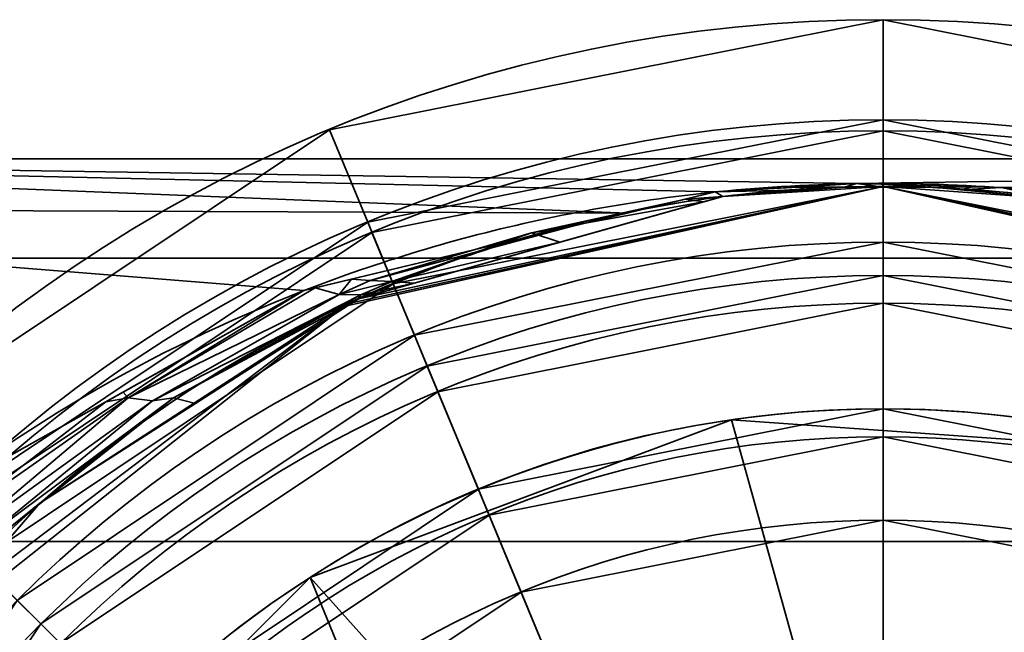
# Model space of a CAD drawing. Header units: millimetres. Extents: x -110 to 110, y -15 to 15.
# Tile 37 of 71: x -7.76 to 1.09, y 7.49 to 13. Entities that reach past the tile are written whole.
import ezdxf

# ---------------------------------------------------------------- set-up
doc = ezdxf.new("R2010")
doc.units = ezdxf.units.MM
doc.layers.add('1', color=7, linetype='Continuous', true_color=0xffffff)

msp = doc.modelspace()

# ---------------------------------------------------------------- linework, layer by layer
at = {"layer": '1', "color": 252, "linetype": 'Continuous', "lineweight": 35}
msp.add_line((14.5, 11.75), (-14.5, 11.75), dxfattribs=at)
at = {"layer": '1', "color": 252, "linetype": 'Continuous', "lineweight": 35, "extrusion": (0, 0, -1)}
for centre, radius, start in [((0, 0, -51.6), 13, 0), ((0, 0, -23.9), 13, 0), ((0, 0, -52.5), 12.1, 0), ((0, 0, -23), 12.1, 0), ((0, 0, -54.5), 12, 0), ((0, 0, -52.5), 12, 0), ((0, 0, -52.5), 11.5, 0), ((0, 0, -52), 11, 0), ((0, 0, -50.5), 11, 0), ((0, 0, -50.5), 10.7, 0), ((0, 0, -5.5), 9.5, 32.6369), ((0, 0, -49.3), 9.5, 0), ((0, 0, -52.5), 9.25, 0)]:
    msp.add_arc(centre, radius, start, 180, dxfattribs=at)
at = {"layer": '1', "color": 252, "linetype": 'Continuous', "lineweight": 35}
for centre, radius, start in [((0, 0, 23), 11.5, 0), ((0, 0, 25.7), 10.45, 0), ((0, 0, 48.3), 10.45, 360), ((0, 0, 24.5), 9.25, 0), ((0, 0, 49.5), 9.25, 360), ((0, 0, 24.5), 8.5, 0)]:
    msp.add_arc(centre, radius, start, 180, dxfattribs=at)
for points in [[(13, 0, 11.75), (12.9999, 0.9142, 11.7499), (12.7436, 2.7214, 11.5263), (11.4074, 5.9631, 10.3662), (8.6872, 8.9085, 8.0221), (5.4208, 10.6151, 5.2686), (2.9435, 11.2661, 3.414), (1.3394, 11.4857, 2.492), (-0.0001, 11.5494, 2.1621), (-1.3396, 11.4858, 2.4913), (-2.943, 11.2658, 3.4156), (-5.4211, 10.6154, 5.2677), (-8.687, 8.9084, 8.0225), (-11.4076, 5.9632, 10.3662), (-12.7436, 2.7213, 11.5263), (-12.9999, 0.9142, 11.7499), (-13, 0, 11.75)], [(11.5, 0, 13.25), (11.5, 0.8987, 13.2499), (11.2797, 2.6762, 13.0054), (10.128, 5.8744, 11.7315), (7.7704, 8.8044, 9.1368), (4.9331, 10.5277, 6.0894), (2.7289, 11.2081, 3.9554), (1.3106, 11.4453, 2.8865), (0.0002, 11.5276, 2.3974), (-1.3115, 11.4452, 2.885), (-2.7278, 11.2083, 3.9571), (-4.9342, 10.5274, 6.0879), (-7.7699, 8.8045, 9.1375), (-10.1279, 5.8744, 11.7316), (-11.2797, 2.6762, 13.0054), (-11.5, 0.8987, 13.2499), (-11.5, 0, 13.25)]]:
    msp.add_open_spline(points, degree=3, knots=[0, 0, 0, 0, 0.0625, 0.125, 0.25, 0.375, 0.4375, 0.46875, 0.5, 0.53125, 0.5625, 0.625, 0.75, 0.875, 0.9375, 1, 1, 1, 1], dxfattribs=at)
for points in [[(0, 13, 51.6), (-4.9749, 12.0104, 51.6), (-4.6305, 11.1789, 52.5), (0, 12.1, 52.5)], [(-4.9749, 12.0104, 23.9), (-4.9749, 12.0104, 51.6), (0, 13, 51.6), (0, 13, 23.9)], [(-4.9749, 12.0104, 23.9), (0, 13, 23.9), (0, 12.1, 23), (-4.6305, 11.1789, 23)], [(4.9749, 12.0104, 51.6), (0, 13, 51.6), (0, 12.1, 52.5), (4.6305, 11.1789, 52.5)], [(0, 13, 23.9), (0, 13, 51.6), (4.9749, 12.0104, 51.6), (4.9749, 12.0104, 23.9)], [(0, 13, 23.9), (4.9749, 12.0104, 23.9), (4.6305, 11.1789, 23), (0, 12.1, 23)], [(-4.4009, 10.6246, 52.5), (0, 11.5, 52.5), (0, 12.1, 52.5), (-4.6305, 11.1789, 52.5)], [(-4.6305, 11.1789, 23), (0, 12.1, 23), (0, 11.5, 23), (-4.4009, 10.6246, 23)], [(4.6305, 11.1789, 52.5), (0, 12.1, 52.5), (0, 11.5, 52.5), (4.4009, 10.6246, 52.5)], [(4.4009, 10.6246, 23), (0, 11.5, 23), (0, 12.1, 23), (4.6305, 11.1789, 23)], [(-4.9749, 12.0104, 51.6), (-9.1924, 9.1924, 51.6), (-8.556, 8.556, 52.5), (-4.6305, 11.1789, 52.5)], [(-9.1924, 9.1924, 23.9), (-9.1924, 9.1924, 51.6), (-4.9749, 12.0104, 51.6), (-4.9749, 12.0104, 23.9)], [(-9.1924, 9.1924, 23.9), (-4.9749, 12.0104, 23.9), (-4.6305, 11.1789, 23), (-8.556, 8.556, 23)], [(-2.4492, 5.9128, 54.5), (0, 6.4, 54.5), (0, 12, 54.5), (-4.5922, 11.0866, 54.5)], [(-4.5922, 11.0866, 52.5), (-4.5922, 11.0866, 54.5), (0, 12, 54.5), (0, 12, 52.5)], [(0, 9.25, 52.5), (-3.5398, 8.5459, 52.5), (-4.5922, 11.0866, 52.5), (0, 12, 52.5)], [(4.5922, 11.0866, 54.5), (0, 12, 54.5), (0, 6.4, 54.5), (2.4492, 5.9128, 54.5)], [(0, 12, 52.5), (0, 12, 54.5), (4.5922, 11.0866, 54.5), (4.5922, 11.0866, 52.5)], [(0, 12, 52.5), (4.5922, 11.0866, 52.5), (3.5398, 8.5459, 52.5), (0, 9.25, 52.5)], [(14.5, 11.75), (-14.5, 11.75), (-0.2399, 11.5264, 2.2816)], [(-14.5, 11.75), (-14.5, 11.3088, 3.1894), (-2.2993, 11.2606, 3.1732)], [(-2.2993, 11.2606, 3.1732), (-1.508, 11.4505, 2.6362), (-14.5, 11.75)], [(-1.508, 11.4505, 2.6362), (-0.2399, 11.5264, 2.2816), (-14.5, 11.75)], [(14.5, 10.8556, -4.4965), (-14.5, 10.8556, -4.4965), (-14.5, 11.75), (14.5, 11.75)], [(-0.2399, 11.5264, 2.2816), (1.0626, 11.4897, 2.4593), (14.5, 11.75)], [(14.5, 11.75), (1.0626, 11.4897, 2.4593), (2.3096, 11.2833, 3.1822)], [(-4.8062, 10.43, 6.0101), (-4.8146, 10.4436, 23), (0, 11.5, 23)], [(0, 11.5, 23), (-4.7129, 10.4899, 5.9114), (-4.8062, 10.43, 6.0101)], [(-1.4396, 11.4095, 3.035), (-4.7129, 10.4899, 5.9114), (0, 11.5, 23)], [(-4.2095, 10.1627, 52), (0, 11, 52), (0, 11.5, 52.5), (-4.4009, 10.6246, 52.5)], [(-0.3471, 11.4948, 2.5917), (-1.4396, 11.4095, 3.035), (0, 11.5, 23)], [(-0.3471, 11.4948, 2.5917), (-0.2399, 11.5264, 2.2816), (-0.7673, 11.4948, 2.4291)], [(-0.2399, 11.5264, 2.2816), (-0.3471, 11.4948, 2.5917), (-0.0012, 11.4928, 2.6026)], [(0, 11.5, 23), (0, 11.4928, 2.6026), (-0.3471, 11.4948, 2.5917)], [(-0.0012, 11.4928, 2.6026), (-0.0072, 11.5198, 2.3134), (-0.2399, 11.5264, 2.2816)], [(-0.0072, 11.5198, 2.3134), (-0.0012, 11.4928, 2.6026), (0.4752, 11.4902, 2.6176)], [(0.4752, 11.4902, 2.6176), (0.8016, 11.4971, 2.4237), (-0.0072, 11.5198, 2.3134)], [(0, 11.5, 23), (1.6414, 11.3823, 3.1632), (0.4752, 11.4902, 2.6176)], [(0, 11.5, 23), (4.6571, 10.5148, 5.8545), (1.6414, 11.3823, 3.1632)], [(0, 11.5, 23), (4.8146, 10.4436, 23), (4.8012, 10.4219, 6.0069)], [(4.8012, 10.4219, 6.0069), (4.6571, 10.5148, 5.8545), (0, 11.5, 23)], [(0.4752, 11.4902, 2.6176), (0, 11.4928, 2.6026), (0, 11.5, 23)], [(0, 11, 52), (4.2095, 10.1627, 52), (4.4009, 10.6246, 52.5), (0, 11.5, 52.5)], [(-1.508, 11.4505, 2.6362), (-1.8172, 11.3763, 2.846), (-1.774, 11.3866, 2.9349)], [(-1.4396, 11.4095, 3.035), (-1.508, 11.4505, 2.6362), (-1.774, 11.3866, 2.9349)], [(-0.6735, 11.4693, 2.7241), (-0.7673, 11.4948, 2.4291), (-1.508, 11.4505, 2.6362)], [(-1.508, 11.4505, 2.6362), (-1.4396, 11.4095, 3.035), (-0.6735, 11.4693, 2.7241)], [(-0.7673, 11.4948, 2.4291), (-0.6735, 11.4693, 2.7241), (-0.3471, 11.4948, 2.5917)], [(0.4752, 11.4902, 2.6176), (0.6959, 11.4698, 2.7208), (0.8016, 11.4971, 2.4237)], [(1.0626, 11.4897, 2.4593), (0.8016, 11.4971, 2.4237), (0.6959, 11.4698, 2.7208)], [(1.0626, 11.4897, 2.4593), (0.6959, 11.4698, 2.7208), (1.4967, 11.3956, 3.0955)], [(1.4967, 11.3956, 3.0955), (1.6535, 11.3919, 2.8019), (1.0626, 11.4897, 2.4593)], [(-2.8011, 11.1402, 3.5138), (-3.1596, 11.0828, 4.0406), (-1.774, 11.3866, 2.9349)], [(-1.6124, 11.361, 3.1869), (-1.774, 11.3866, 2.9349), (-3.1596, 11.0828, 4.0406)], [(-3.1596, 11.0828, 4.0406), (-2.9047, 10.9979, 4.3224), (-1.6124, 11.361, 3.1869)], [(-1.774, 11.3866, 2.9349), (-1.8172, 11.3763, 2.846), (-2.8011, 11.1402, 3.5138)], [(-1.774, 11.3866, 2.9349), (-1.6124, 11.361, 3.1869), (-1.4396, 11.4095, 3.035)], [(-8.1736, 8.8949, 7.6035), (-5.205, 10.5636, 5.1452), (-14.5, 11.3088, 3.1894)], [(-5.205, 10.5636, 5.1452), (-2.2993, 11.2606, 3.1732), (-14.5, 11.3088, 3.1894)], [(-4.6305, 11.1789, 52.5), (-8.556, 8.556, 52.5), (-8.1317, 8.1317, 52.5), (-4.4009, 10.6246, 52.5)], [(-4.4009, 10.6246, 23), (-8.1317, 8.1317, 23), (-8.556, 8.556, 23), (-4.6305, 11.1789, 23)], [(-4.5922, 11.0866, 54.5), (-8.4853, 8.4853, 54.5), (-4.5255, 4.5255, 54.5), (-2.4492, 5.9128, 54.5)], [(-8.4853, 8.4853, 52.5), (-8.4853, 8.4853, 54.5), (-4.5922, 11.0866, 54.5), (-4.5922, 11.0866, 52.5)], [(-8.4853, 8.4853, 52.5), (-4.5922, 11.0866, 52.5), (-3.5398, 8.5459, 52.5), (-6.5407, 6.5407, 52.5)], [(-4.7761, 10.6665, 4.8541), (-4.6094, 10.6534, 5.023), (-2.8011, 11.1402, 3.5138)], [(-3.1596, 11.0828, 4.0406), (-2.8011, 11.1402, 3.5138), (-4.6094, 10.6534, 5.023)], [(-4.6094, 10.6534, 5.023), (-4.4136, 10.6458, 5.2415), (-3.1596, 11.0828, 4.0406)], [(-2.9047, 10.9979, 4.3224), (-3.1596, 11.0828, 4.0406), (-4.4136, 10.6458, 5.2415)], [(-4.4136, 10.6458, 5.2415), (-4.2117, 10.6307, 5.4709), (-2.9047, 10.9979, 4.3224)], [(-4.0947, 9.8855, 50.5), (0, 10.7, 50.5), (0, 11, 50.5), (-4.2095, 10.1627, 50.5)], [(0, 11, 50.5), (0, 11, 52), (-4.2095, 10.1627, 52), (-4.2095, 10.1627, 50.5)], [(4.2095, 10.1627, 50.5), (0, 11, 50.5), (0, 10.7, 50.5), (4.0947, 9.8855, 50.5)], [(4.2095, 10.1627, 50.5), (4.2095, 10.1627, 52), (0, 11, 52), (0, 11, 50.5)], [(14.5, 8.3085, -8.3085), (-14.5, 8.3085, -8.3085), (-14.5, 10.8556, -4.4965), (14.5, 10.8556, -4.4965)], [(-7.7782, 7.7782, 52), (-4.2095, 10.1627, 52), (-4.4009, 10.6246, 52.5), (-8.1317, 8.1317, 52.5)], [(-4.7761, 10.6665, 4.8541), (-5.1124, 10.5858, 5.0824), (-5.1014, 10.5892, 5.0927)], [(-4.7761, 10.6665, 4.8541), (-5.1014, 10.5892, 5.0927), (-4.8874, 10.5288, 5.303)], [(-4.8874, 10.5288, 5.303), (-4.6094, 10.6534, 5.023), (-4.7761, 10.6665, 4.8541)], [(-4.4136, 10.6458, 5.2415), (-4.6094, 10.6534, 5.023), (-4.8874, 10.5288, 5.303)], [(-4.8874, 10.5288, 5.303), (-4.6912, 10.5264, 5.5213), (-4.4136, 10.6458, 5.2415)], [(-4.2117, 10.6307, 5.4709), (-4.4136, 10.6458, 5.2415), (-4.6912, 10.5264, 5.5213)], [(-4.6912, 10.5264, 5.5213), (-4.5123, 10.5463, 5.7351), (-4.2117, 10.6307, 5.4709)], [(-3.6355, 8.7769, 49.3), (0, 9.5, 49.3), (0, 10.7, 50.5), (-4.0947, 9.8855, 50.5)], [(0, 9.5, 49.3), (3.6355, 8.7769, 49.3), (4.0947, 9.8855, 50.5), (0, 10.7, 50.5)], [(-5.205, 10.5636, 5.1452), (-6.8281, 9.6512, 6.4894), (-6.7821, 9.5993, 6.8467)], [(-5.205, 10.5636, 5.1452), (-6.7821, 9.5993, 6.8467), (-5.1014, 10.5892, 5.0927)], [(-4.8874, 10.5288, 5.303), (-5.1014, 10.5892, 5.0927), (-6.7821, 9.5993, 6.8467)], [(-6.7821, 9.5993, 6.8467), (-6.5645, 9.5731, 7.0603), (-4.8874, 10.5288, 5.303)], [(-4.6912, 10.5264, 5.5213), (-4.8874, 10.5288, 5.303), (-6.5645, 9.5731, 7.0603)], [(-6.5645, 9.5731, 7.0603), (-6.3742, 9.6011, 7.282), (-4.6912, 10.5264, 5.5213)], [(-4.7129, 10.4899, 5.9114), (-4.6912, 10.5264, 5.5213), (-6.3742, 9.6011, 7.282)], [(-5.1014, 10.5892, 5.0927), (-5.1124, 10.5858, 5.0824), (-5.205, 10.5636, 5.1452)], [(-4.7129, 10.4899, 5.9114), (-4.5123, 10.5463, 5.7351), (-4.6912, 10.5264, 5.5213)], [(-8.6593, 7.3951, 10.123), (-8.7447, 7.4687, 23), (-4.8146, 10.4436, 23)], [(-4.8146, 10.4436, 23), (-7.5766, 8.6513, 8.9397), (-8.6593, 7.3951, 10.123)], [(-4.8146, 10.4436, 23), (-4.8062, 10.43, 6.0101), (-7.5766, 8.6513, 8.9397)], [(-6.3742, 9.6011, 7.282), (-6.1774, 9.5497, 7.4601), (-4.7129, 10.4899, 5.9114)], [(-3.999, 9.6545, 25.7), (0, 10.45, 25.7), (0, 9.25, 24.5), (-3.5398, 8.5459, 24.5)], [(-3.999, 9.6545, 25.7), (-3.999, 9.6545, 48.3), (0, 10.45, 48.3), (0, 10.45, 25.7)], [(0, 10.45, 48.3), (-3.999, 9.6545, 48.3), (-3.5398, 8.5459, 49.5), (0, 9.25, 49.5)], [(0, 10.45, 25.7), (3.999, 9.6545, 25.7), (3.5398, 8.5459, 24.5), (0, 9.25, 24.5)], [(0, 10.45, 25.7), (0, 10.45, 48.3), (3.999, 9.6545, 48.3), (3.999, 9.6545, 25.7)], [(3.999, 9.6545, 48.3), (0, 10.45, 48.3), (0, 9.25, 49.5), (3.5398, 8.5459, 49.5)], [(-4.2095, 10.1627, 50.5), (-7.7782, 7.7782, 50.5), (-7.566, 7.566, 50.5), (-4.0947, 9.8855, 50.5)], [(-4.2095, 10.1627, 50.5), (-4.2095, 10.1627, 52), (-7.7782, 7.7782, 52), (-7.7782, 7.7782, 50.5)], [(-6.7175, 6.7175, 49.3), (-3.6355, 8.7769, 49.3), (-4.0947, 9.8855, 50.5), (-7.566, 7.566, 50.5)], [(-7.3893, 7.3893, 25.7), (-3.999, 9.6545, 25.7), (-3.5398, 8.5459, 24.5), (-6.5407, 6.5407, 24.5)], [(-7.3893, 7.3893, 25.7), (-7.3893, 7.3893, 48.3), (-3.999, 9.6545, 48.3), (-3.999, 9.6545, 25.7)], [(-3.999, 9.6545, 48.3), (-7.3893, 7.3893, 48.3), (-6.5407, 6.5407, 49.5), (-3.5398, 8.5459, 49.5)], [(-6.8281, 9.6512, 6.4894), (-6.9828, 9.5642, 6.6174), (-6.7821, 9.5993, 6.8467)], [(-8.5426, 8.3633, 8.3102), (-6.9828, 9.5642, 6.6174), (-8.5535, 8.6813, 7.9181)], [(-8.5426, 8.3633, 8.3102), (-8.3062, 8.3136, 8.5087), (-6.7821, 9.5993, 6.8467)], [(-6.7821, 9.5993, 6.8467), (-6.9828, 9.5642, 6.6174), (-8.5426, 8.3633, 8.3102)], [(-6.5645, 9.5731, 7.0603), (-6.7821, 9.5993, 6.8467), (-8.3062, 8.3136, 8.5087)], [(-8.3062, 8.3136, 8.5087), (-8.096, 8.3172, 8.7311), (-6.5645, 9.5731, 7.0603)], [(-6.3742, 9.6011, 7.282), (-6.5645, 9.5731, 7.0603), (-8.096, 8.3172, 8.7311)], [(-8.096, 8.3172, 8.7311), (-7.9223, 8.3693, 8.9619), (-6.3742, 9.6011, 7.282)], [(-6.3742, 9.6011, 7.282), (-7.9223, 8.3693, 8.9619), (-7.5766, 8.6513, 8.9397)], [(-7.5766, 8.6513, 8.9397), (-6.1774, 9.5497, 7.4601), (-6.3742, 9.6011, 7.282)], [(0, 9.5, 5.5), (0, 9.5, 49.3), (-3.6355, 8.7769, 49.3), (-3.6355, 8.7769, 5.5)], [(3.6355, 8.7769, 5.5), (3.6355, 8.7769, 49.3), (0, 9.5, 49.3), (0, 9.5, 5.5)], [(-1.3619, 9.4019, 5.5), (-5.1466, 7.9852, 5.5), (-1.7221, 4.1575, 5.5), (0, 4.5, 5.5)], [(0, 4.5, 5.5), (1.7221, 4.1575, 5.5), (2.6693, 9.1173, 5.5), (-1.3619, 9.4019, 5.5)], [(-3.5398, 8.5459, 24.5), (0, 9.25, 24.5), (0, 8.5, 24.5), (-3.2528, 7.853, 24.5)], [(-3.5398, 8.5459, 49.5), (-3.5398, 8.5459, 52.5), (0, 9.25, 52.5), (0, 9.25, 49.5)], [(3.2528, 7.853, 24.5), (0, 8.5, 24.5), (0, 9.25, 24.5), (3.5398, 8.5459, 24.5)], [(0, 9.25, 49.5), (0, 9.25, 52.5), (3.5398, 8.5459, 52.5), (3.5398, 8.5459, 49.5)], [(-3.6355, 8.7769, 5.5), (-3.6355, 8.7769, 49.3), (-6.7175, 6.7175, 49.3), (-6.7175, 6.7175, 5.5)], [(-8.8416, 7.1835, 10.3223), (-7.5766, 8.6513, 8.9397), (-7.9223, 8.3693, 8.9619)], [(-3.2528, 7.853, 24.5), (-6.0104, 6.0104, 24.5), (-6.5407, 6.5407, 24.5), (-3.5398, 8.5459, 24.5)], [(-6.5407, 6.5407, 49.5), (-6.5407, 6.5407, 52.5), (-3.5398, 8.5459, 52.5), (-3.5398, 8.5459, 49.5)], [(0, 7, 26), (-2.6788, 6.4671, 26), (-3.2528, 7.853, 24.5), (0, 8.5, 24.5)], [(2.6788, 6.4671, 26), (0, 7, 26), (0, 8.5, 24.5), (3.2528, 7.853, 24.5)], [(-5.9128, 2.4492, 54.5), (-4.5255, 4.5255, 54.5), (-8.4853, 8.4853, 54.5), (-11.0866, 4.5922, 54.5)], [(-11.0866, 4.5922, 52.5), (-8.4853, 8.4853, 52.5), (-6.5407, 6.5407, 52.5), (-8.5459, 3.5398, 52.5)], [(14.5, 4.4965, -10.8556), (-14.5, 4.4965, -10.8556), (-14.5, 8.3085, -8.3085), (14.5, 8.3085, -8.3085)], [(-5.1466, 7.9852, 5.5), (-8, 5.1235, 5.5), (-4.1575, 1.7221, 5.5), (-3.182, 3.182, 5.5)], [(-3.182, 3.182, 5.5), (-1.7221, 4.1575, 5.5), (-5.1466, 7.9852, 5.5)], [(-2.6788, 6.4671, 26), (-4.9497, 4.9497, 26), (-6.0104, 6.0104, 24.5), (-3.2528, 7.853, 24.5)], [(-9.8855, 4.0947, 50.5), (-7.566, 7.566, 50.5), (-7.7782, 7.7782, 50.5), (-10.1627, 4.2095, 50.5)], [(-8.7769, 3.6355, 49.3), (-6.7175, 6.7175, 49.3), (-7.566, 7.566, 50.5), (-9.8855, 4.0947, 50.5)]]:
    msp.add_3dface(points, dxfattribs=at)

doc.saveas('drawing.dxf')
